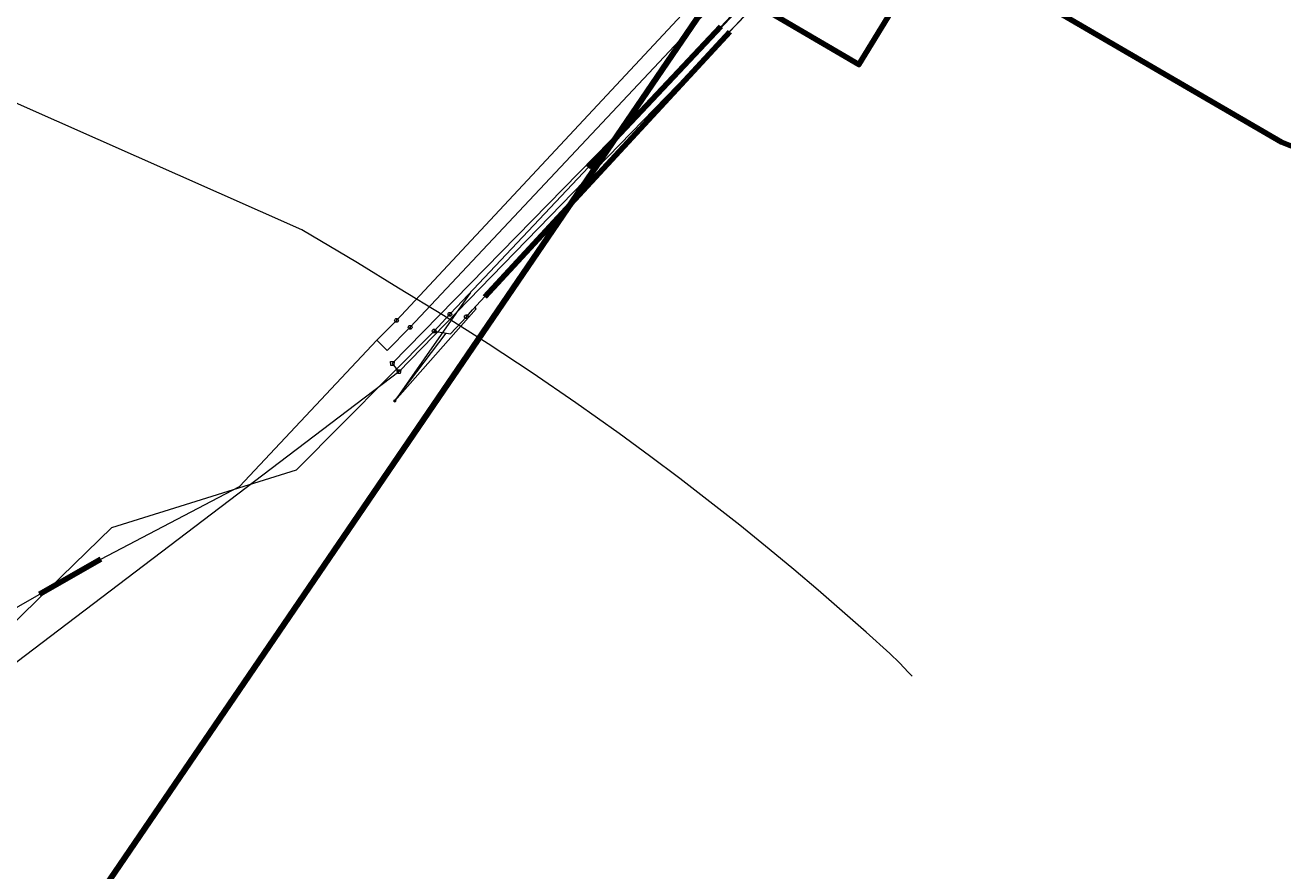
# Model space of a CAD drawing. Header units: metres. Extents: x 153756 to 154348, y 463867 to 464433.
# Tile 72 of 76: x 154140 to 154273, y 464075 to 464165. Entities that reach past the tile are written whole.
import ezdxf
from ezdxf.enums import TextEntityAlignment as Align
from ezdxf.lldxf.tags import DXFTag

# ---------------------------------------------------------------- set-up
doc = ezdxf.new("R2010")
doc.units = ezdxf.units.M
doc.header["$LTSCALE"] = 0.5
doc.layers.get('0').update_dxf_attribs({"linetype": 'CONTINUOUS'})
for name, color, linetype, lineweight in [('B-PV-KL-DATA_BT NEDERLAND NV-G', 90, 'KL-DATA-SO', 18), ('B-PV-KL-DATA_KABELBED_KPN BV-G', 90, 'CONTINUOUS', 100), ('B-PV-KL-DATA_MANTELBUIS_BT NEDERLAND NV-G', 90, 'CONTINUOUS', 100), ('B-PV-KL-ET_LS_400 V_STEDIN NETBEHEER BV-G', 190, 'KL-LS-SO', 18), ('B-PV-KL-ET_LS_HULPSTUK_STEDIN NETBEHEER BV-S', 190, 'CONTINUOUS', 25), ('B-PV-KL-ET_MS_10 KV_STEDIN NETBEHEER BV-G', 130, 'KL-MS-SO', 18), ('B-PV-KL-GAS_HD_HULPSTUK_STEDIN NETBEHEER BV-S', 30, 'CONTINUOUS', 25), ('B-PV-KL-GAS_HD_STAAL_324_STEDIN NETBEHEER BV-G', 30, 'KL-GAS_HD-SO', 18), ('B-PV-KL-GAS_LD_HULPSTUK_STEDIN NETBEHEER BV-S', 50, 'CONTINUOUS', 25), ('B-PV-KL-GAS_LD_MANTELBUIS_STEDIN NETBEHEER BV-G', 50, 'CONTINUOUS', 100), ('B-PV-KL-WATER_250_VITENS-G', 170, 'KL-WATER-SO', 18), ('B-PV-KL-WATER_315_VITENS-G', 170, 'KL-WATER-SO', 18), ('B-PV-KL-WATER_HULPSTUK_VITENS-S', 170, 'CONTINUOUS', 25), ('B-PV-KL-WATER_MANTELBUIS_VITENS-G', 170, 'CONTINUOUS', 100), ('B-PV-OG-INFO_BT NEDERLAND NV-G', 7, 'CONTINUOUS', 18), ('B-PV-OG-INFO_STEDIN NETBEHEER BV-G', 7, 'CONTINUOUS', 18), ('B-PV-OG-INFO_VITENS-G', 7, 'CONTINUOUS', 18), ('B-PV-RI-DRUK_POLYVINYLCHLORIDE PVC_315_GEMEENTE AMERSFOORT-G', 210, 'RI-PERS-SO', 18), ('B-PV-RI-PERSLEIDING_HULPSTUK_GEMEENTE AMERSFOORT-S', 210, 'CONTINUOUS', 25)]:
    doc.layers.add(name, color=color, linetype=linetype, lineweight=lineweight)
doc.styles.add('NLCS-ISO', font='txt')
tags = doc.linetypes.add('KL-DATA-SO', pattern='A,4,-1,[101,NLCS.SHX,S=0.5,R=0,X=0,Y=0],-1,4,-1,["D",Standard,S=1,R=0,X=-0.25,Y=-0.5],-1.5', length=12.5).pattern_tags.tags
tags[18] = DXFTag(74, 10)
tags = doc.linetypes.add('KL-GAS_HD-SO', pattern='A,4,-1,[69,NLCS.SHX,S=0.5,R=0,X=0,Y=0],-1,4,-1,["H",Standard,S=1,R=0,X=0,Y=-0.5],-2', length=13).pattern_tags.tags
tags[18] = DXFTag(74, 10)
tags = doc.linetypes.add('KL-LS-SO', pattern='A,4,-1,[103,NLCS.SHX,S=0.75,R=0,X=0,Y=0],-1,4,-1,["L",Standard,S=1,R=0,X=0,Y=-0.5],-2', length=13).pattern_tags.tags
tags[18] = DXFTag(74, 10)
tags = doc.linetypes.add('KL-MS-SO', pattern='A,4,-1,[103,NLCS.SHX,S=0.75,R=0,X=0,Y=0],-1,4,-1,["M",Standard,S=1,R=0,X=0,Y=-0.5],-2', length=13).pattern_tags.tags
tags[18] = DXFTag(74, 10)
doc.linetypes.add('KL-WATER-SO', pattern='A,7,-0.5,[168,NLCS.SHX,S=0.75,R=0,X=0.75,Y=0],-2', length=9.5)
tags = doc.linetypes.add('RI-PERS-SO', pattern='A,7,-2,["P",Standard,S=1.8,R=0,X=-0.5,Y=-0.9],-2,7,-2,[102,NLCS.SHX,S=1,R=180,X=0,Y=0],-2', length=22).pattern_tags.tags
tags[6] = DXFTag(74, 10)

# ---------------------------------------------------------------- blocks, each defined once
blk = doc.blocks.new('SKL-WTB_HULP_T STUK-SO')
at = {"color": 0, "linetype": 'ByBlock', "lineweight": 18}
blk.add_circle((0, 0), 1, dxfattribs=at)
at = {"color": 0, "linetype": 'ByBlock', "lineweight": -2, "style": 'NLCS-ISO'}
blk.add_text('T', height=1, dxfattribs=at).set_placement((0, 0), align=Align.MIDDLE_CENTER)
at = {"color": 0, "linetype": 'ByBlock', "lineweight": 18, "style": 'NLCS-ISO', "flags": 1}
for tag, p in [('TYPE', (1.5, 0)), ('OMSCHRIJVING', (1.5, -3)), ('LABEL', (1.5, -1.5))]:
    blk.add_attdef(tag, p, '', height=1, dxfattribs=at)
blk = doc.blocks.new('SKL-WTB_HULP_KB MEETPUNT-SO')
at = {"linetype": 'ByBlock', "lineweight": 18}
h = blk.add_hatch(color=0, dxfattribs=at)
h.dxf.hatch_style = 1
h.paths.add_polyline_path([(0.6, 1.04), (0.26, 0.78), (0.54, 0.61)])
at = {"color": 0, "linetype": 'ByBlock', "lineweight": 18}
for points in [[(-0.4, -0.69), (0.4, 0.69)], [(0.6, 1.04), (0.26, 0.78)], [(0.26, 0.78), (0.54, 0.61)], [(0.6, 1.04), (0.54, 0.61)], [(0, -0.25), (0, -0.8)]]:
    blk.add_lwpolyline(points, dxfattribs=at)
blk.add_circle((0, 0), 0.5, dxfattribs=at)
at = {"color": 0, "linetype": 'ByBlock', "lineweight": 18, "style": 'NLCS-ISO', "flags": 1}
for tag, p in [('TYPE', (1.5, 0)), ('OMSCHRIJVING', (1.5, -3)), ('LABEL', (1.5, -1.5))]:
    blk.add_attdef(tag, p, '', height=1, dxfattribs=at)
blk = doc.blocks.new('SKL-WTB_HULP_AFSLUITER-SO')
at = {"color": 0, "linetype": 'ByBlock', "lineweight": 18}
blk.add_lwpolyline([(0, 0.8), (0, -0.8)], dxfattribs=at)
blk.add_circle((0, 0), 1, dxfattribs=at)
at = {"color": 0, "linetype": 'ByBlock', "lineweight": 18, "style": 'NLCS-ISO', "flags": 1}
for tag, p in [('TYPE', (1.5, 0)), ('OMSCHRIJVING', (1.5, -3)), ('LABEL', (1.5, -1.5))]:
    blk.add_attdef(tag, p, '', height=1, dxfattribs=at)
blk = doc.blocks.new('SKL-WTB_HULP_OVERIG-SO')
at = {"color": 0, "linetype": 'ByBlock', "lineweight": 18}
for points in [[(-0.14, 0.14), (0.14, -0.14)], [(0.14, 0.14), (-0.14, -0.14)]]:
    blk.add_lwpolyline(points, dxfattribs=at)
at = {"color": 0, "linetype": 'ByBlock', "lineweight": 18, "style": 'NLCS-ISO', "flags": 1}
for tag, p in [('TYPE', (1.5, 0)), ('OMSCHRIJVING', (1.5, -3)), ('LABEL', (1.5, -1.5))]:
    blk.add_attdef(tag, p, '', height=1, dxfattribs=at)
blk = doc.blocks.new('SRI-HULP_AFVOER_OPVANG-SO')
at = {"color": 0, "linetype": 'ByBlock', "lineweight": 18}
blk.add_lwpolyline([(-0.75, -1), (-1, 1), (1, 1), (0.75, -1)], close=True, dxfattribs=at)
at = {"color": 0, "linetype": 'ByBlock', "lineweight": 18, "style": 'NLCS-ISO', "flags": 1}
for tag, p in [('TYPE', (1.5, 0)), ('OMSCHRIJVING', (1.5, -3)), ('LABEL', (1.5, -1.5))]:
    blk.add_attdef(tag, p, '', height=1, dxfattribs=at)

msp = doc.modelspace()

# ---------------------------------------------------------------- linework, layer by layer
at = {"layer": 'B-PV-KL-DATA_BT NEDERLAND NV-G', "ltscale": 0.5, "flags": 128}
for points in [[(154164.555, 464245.191), (154164.59, 464245.17), (154164.68, 464245.1), (154164.9, 464244.91), (154165.02, 464244.82), (154165.16, 464244.7), (154165.33, 464244.55), (154182.72, 464214.86), (154183.05, 464214.24), (154188.26, 464213.64), (154190.74, 464206.55), (154191.75, 464203.58), (154192.09, 464202.79), (154192.54, 464202.05), (154193.09, 464201.38), (154193.74, 464200.8), (154194.46, 464200.32), (154195.25, 464199.94), (154196.08, 464199.69), (154196.93, 464199.56), (154197.8, 464199.55), (154198.66, 464199.67), (154203.77, 464200.84), (154228.12, 464206.37), (154236.3, 464207.48), (154239.11, 464207.6), (154243.23, 464207.77), (154243.32, 464206.33), (154233.88, 464198.84), (154101, 464004), (154095.7, 464012.8), (154090.3, 464010.3), (154074.1, 464033.7), (154052.8, 464048.8), (154049.3, 464056.4), (154046, 464072.7), (154054.8, 464084.7), (154038.1, 464108.2), (154018.88, 464088.65), (154013.7, 464084.43), (153997.41, 464087.76), (153989.49, 464067.54), (153991.38, 464063.88), (153992.34, 464059.5), (153986.69, 464052.58), (153987.08, 464051.87), (153985.65, 464051.33), (153978.67, 464042.84), (153970.27, 464032.19), (153955.11, 464014.46), (153941.51, 463999.29), (153944.9, 463997.36), (153935.31, 463982.27), (153930.86, 463975.31), (153923.85, 463964.29), (153923.52, 463963.75), (153918.44, 463966.82), (153913.44, 463958.94), (153909.75, 463957.6), (153909.49, 463957.21), (153882.54, 463914.68), (153877.06, 463906.08), (153874.95, 463902.62), (153874.94, 463898.12), (153871.433, 463892.926)], [(154164.554, 464245.191), (154164.59, 464245.17), (154164.68, 464245.1), (154165.02, 464244.82), (154165.16, 464244.7), (154165.33, 464244.55), (154183.05, 464214.24), (154188.26, 464213.64), (154190.74, 464206.55), (154191.75, 464203.58), (154192.09, 464202.79), (154192.54, 464202.05), (154193.09, 464201.38), (154193.74, 464200.8), (154194.46, 464200.32), (154195.25, 464199.94), (154196.08, 464199.69), (154196.93, 464199.56), (154197.8, 464199.55), (154198.66, 464199.67), (154228.12, 464206.37), (154236.3, 464207.48), (154239.11, 464207.6), (154243.23, 464207.77), (154243.32, 464206.33), (154233.88, 464198.84), (154101, 464004), (154095.7, 464012.8), (154090.3, 464010.3), (154074.1, 464033.7), (154052.8, 464048.8), (154049.3, 464056.4), (154046, 464072.7), (154054.8, 464084.7), (154038.1, 464108.2), (154018.88, 464088.65), (154013.7, 464084.43), (153997.41, 464087.76), (153989.49, 464067.54), (153991.38, 464063.88), (153992.34, 464059.5), (153986.69, 464052.58), (153987.08, 464051.87), (153985.65, 464051.33), (153978.67, 464042.84), (153970.27, 464032.19), (153955.11, 464014.46), (153941.51, 463999.29), (153944.9, 463997.36), (153930.86, 463975.31), (153923.85, 463964.29), (153923.52, 463963.75), (153918.44, 463966.82), (153913.44, 463958.94), (153909.75, 463957.6), (153882.54, 463914.68), (153877.06, 463906.08), (153874.95, 463902.62), (153874.94, 463898.12), (153871.433, 463892.926)], [(153987.08, 464051.94), (153987.045, 464053.07), (153992.336, 464059.502), (153991.377, 464063.881), (153989.491, 464067.542), (153997.408, 464087.756), (154013.699, 464084.431), (154018.878, 464088.645), (154038.1, 464108.2), (154054.8, 464084.7), (154046, 464072.7), (154049.3, 464056.4), (154052.8, 464048.8), (154074.1, 464033.7), (154090.3, 464010.3), (154095.7, 464012.8), (154101, 464004), (154233.879, 464198.839), (154243.32, 464206.334), (154243.235, 464207.773), (154239.11, 464207.6), (154236.3, 464207.48), (154228.12, 464206.37), (154203.77, 464200.84), (154198.66, 464199.67), (154197.8, 464199.55), (154196.93, 464199.56), (154196.08, 464199.69), (154195.25, 464199.94), (154194.46, 464200.32), (154193.74, 464200.8), (154193.09, 464201.38), (154192.54, 464202.05), (154192.09, 464202.79), (154191.75, 464203.58), (154190.74, 464206.55), (154188.26, 464213.64), (154183.05, 464214.24), (154182.72, 464214.86), (154165.33, 464244.55), (154165.16, 464244.7), (154165.02, 464244.82), (154164.9, 464244.91), (154164.68, 464245.1), (154164.59, 464245.17), (154164.555, 464245.191)], [(153987, 464051.9), (153986.685, 464052.575), (153992.336, 464059.502), (153991.377, 464063.881), (153989.491, 464067.542), (153997.408, 464087.756), (154013.699, 464084.431), (154018.878, 464088.645), (154038.1, 464108.2), (154054.8, 464084.7), (154046, 464072.7), (154048.286, 464062.725), (154049.3, 464056.4), (154052.8, 464048.8), (154074.1, 464033.7), (154090.3, 464010.3), (154095.7, 464012.8), (154101, 464004), (154233.879, 464198.839), (154243.32, 464206.334), (154243.235, 464207.773)], [(153987.085, 464051.942), (153986.685, 464052.575), (153992.336, 464059.502), (153991.377, 464063.881), (153989.491, 464067.542), (153997.408, 464087.756), (154013.699, 464084.431), (154018.878, 464088.645), (154038.1, 464108.2), (154054.8, 464084.7), (154046, 464072.7), (154049.3, 464056.4), (154052.8, 464048.8), (154074.1, 464033.7), (154090.3, 464010.3), (154095.7, 464012.8), (154101, 464004), (154233.879, 464198.839), (154243.32, 464206.334), (154243.235, 464207.773)]]:
    msp.add_lwpolyline(points, dxfattribs=at)
at = {"layer": 'B-PV-KL-DATA_KABELBED_KPN BV-G', "ltscale": 0.5, "flags": 128}
msp.add_lwpolyline([(154277.553, 464150.821), (154273.223, 464152.494), (154242.458, 464170.448), (154236.677, 464173.953), (154236.569, 464174.115), (154228.414, 464160.731), (154214.441, 464168.943)], dxfattribs=at)
at = {"layer": 'B-PV-KL-DATA_MANTELBUIS_BT NEDERLAND NV-G', "ltscale": 0.5, "flags": 128}
msp.add_lwpolyline([(154233.88, 464198.84), (154101, 464004)], dxfattribs=at)
at = {"layer": 'B-PV-KL-ET_LS_400 V_STEDIN NETBEHEER BV-G', "ltscale": 0.5, "flags": 128}
for points in [[(154187.228, 464136.579), (154179.214, 464125.079)], [(154179.214, 464125.079), (154187.811, 464134.848), (154187.717, 464135.002)], [(154179.214, 464125.079), (154184.637, 464132.248)]]:
    msp.add_lwpolyline(points, dxfattribs=at)
at = {"layer": 'B-PV-KL-ET_MS_10 KV_STEDIN NETBEHEER BV-G', "ltscale": 0.5, "flags": 128}
msp.add_lwpolyline([(154234.046, 464095.88), (154233.681, 464096.274), (154232.702, 464097.283), (154231.702, 464098.271), (154229.187, 464100.54), (154226.649, 464102.782), (154224.087, 464104.997), (154221.503, 464107.186), (154218.897, 464109.349), (154215.773, 464111.881), (154212.618, 464114.374), (154209.432, 464116.829), (154206.217, 464119.244), (154202.972, 464121.619), (154198.4, 464124.863), (154193.774, 464128.028), (154189.094, 464131.113), (154184.362, 464134.118), (154179.579, 464137.041), (154175.23, 464139.725), (154169.346, 464143.221), (154130.161, 464160.573)], dxfattribs=at)
at = {"layer": 'B-PV-KL-GAS_HD_STAAL_324_STEDIN NETBEHEER BV-G', "ltscale": 0.5, "flags": 128}
for points in [[(154185.786, 464135.047), (154216.634, 464167.82)], [(154187.448, 464134.711), (154217.457, 464167.194)], [(154185.037, 464134.252), (154185.786, 464135.047)], [(154183.368, 464132.479), (154185.037, 464134.252)], [(154183.368, 464132.479), (154185.095, 464132.164), (154186.786, 464133.995)], [(154186.786, 464133.995), (154187.448, 464134.711)], [(154075.119, 464039.554), (154149.197, 464111.653), (154168.777, 464117.75), (154183.368, 464132.479)]]:
    msp.add_lwpolyline(points, dxfattribs=at)
at = {"layer": 'B-PV-KL-GAS_LD_MANTELBUIS_STEDIN NETBEHEER BV-G', "ltscale": 0.5, "flags": 128}
for points in [[(154188.741, 464136.111), (154214.711, 464164.223)], [(154188.741, 464136.111), (154214.711, 464164.223)], [(154199.701, 464149.83), (154213.76, 464164.766)]]:
    msp.add_lwpolyline(points, dxfattribs=at)
at = {"layer": 'B-PV-KL-WATER_250_VITENS-G', "ltscale": 0.5, "flags": 128}
for points in [[(154213.109, 464169.761), (154179.371, 464133.605)], [(154213.818, 464168.028), (154180.821, 464132.876)], [(154179.371, 464133.605), (154178.206, 464132.438)]]:
    msp.add_lwpolyline(points, dxfattribs=at)
at = {"layer": 'B-PV-KL-WATER_315_VITENS-G', "ltscale": 0.5, "flags": 128}
for points in [[(154180.821, 464132.876), (154178.401, 464130.411), (154177.289, 464131.519)], [(154177.289, 464131.519), (154178.206, 464132.438)], [(154083.136, 464046.441), (154136.38, 464101.631), (154148.01, 464108.277), (154162.731, 464115.983), (154177.289, 464131.519)]]:
    msp.add_lwpolyline(points, dxfattribs=at)
at = {"layer": 'B-PV-KL-WATER_MANTELBUIS_VITENS-G', "ltscale": 0.5, "flags": 128}
msp.add_lwpolyline([(154141.499, 464104.556), (154148.01, 464108.277)], dxfattribs=at)
at = {"layer": 'B-PV-OG-INFO_BT NEDERLAND NV-G', "ltscale": 0.5, "flags": 128}
msp.add_lwpolyline([(154233.88, 464198.84), (154101, 464004)], dxfattribs=at)
at = {"layer": 'B-PV-OG-INFO_STEDIN NETBEHEER BV-G', "ltscale": 0.5, "flags": 128}
msp.add_lwpolyline([(154188.741, 464136.111), (154214.711, 464164.223)], dxfattribs=at)
msp.add_lwpolyline([(154188.741, 464136.111), (154214.711, 464164.223)], dxfattribs=at)
at = {"layer": 'B-PV-OG-INFO_VITENS-G', "ltscale": 0.5, "flags": 128}
msp.add_lwpolyline([(154213.818, 464168.028), (154180.821, 464132.876)], dxfattribs=at)
at = {"layer": 'B-PV-RI-DRUK_POLYVINYLCHLORIDE PVC_315_GEMEENTE AMERSFOORT-G', "ltscale": 0.5, "flags": 128}
for points in [[(154221.86, 464172.95), (154178.93, 464129.03)], [(154222.75, 464172.56), (154179.63, 464128.16)], [(154179.63, 464128.16), (154112.9, 464077.5)], [(154178.93, 464129.03), (154179.63, 464128.16)]]:
    msp.add_lwpolyline(points, dxfattribs=at)

# ---------------------------------------------------------------- block references
at = {"layer": 'B-PV-KL-ET_LS_HULPSTUK_STEDIN NETBEHEER BV-S', "xscale": 0.2, "yscale": 0.2, "zscale": 0.2}
msp.add_blockref('SKL-WTB_HULP_KB MEETPUNT-SO', (154179.214, 464125.079), dxfattribs=at)
at = {"layer": 'B-PV-KL-GAS_HD_HULPSTUK_STEDIN NETBEHEER BV-S', "xscale": 0.2, "yscale": 0.2, "zscale": 0.2}
for p in [(154185.037, 464134.252), (154186.786, 464133.995)]:
    msp.add_blockref('SKL-WTB_HULP_AFSLUITER-SO', p, dxfattribs=at)
at = {"layer": 'B-PV-KL-GAS_LD_HULPSTUK_STEDIN NETBEHEER BV-S', "xscale": 0.2, "yscale": 0.2, "zscale": 0.2}
msp.add_blockref('SKL-WTB_HULP_T STUK-SO', (154183.368, 464132.479), dxfattribs=at)
at = {"layer": 'B-PV-KL-WATER_HULPSTUK_VITENS-S', "xscale": 0.2, "yscale": 0.2, "zscale": 0.2}
for name, p in [('SKL-WTB_HULP_AFSLUITER-SO', (154179.371, 464133.605)), ('SKL-WTB_HULP_OVERIG-SO', (154178.206, 464132.438)), ('SKL-WTB_HULP_AFSLUITER-SO', (154180.821, 464132.876))]:
    msp.add_blockref(name, p, dxfattribs=at)
at = {"layer": 'B-PV-RI-PERSLEIDING_HULPSTUK_GEMEENTE AMERSFOORT-S', "xscale": 0.2, "yscale": 0.2, "zscale": 0.2}
for p in [(154178.93, 464129.03), (154179.63, 464128.16)]:
    msp.add_blockref('SRI-HULP_AFVOER_OPVANG-SO', p, dxfattribs=at)

doc.saveas('drawing.dxf')
